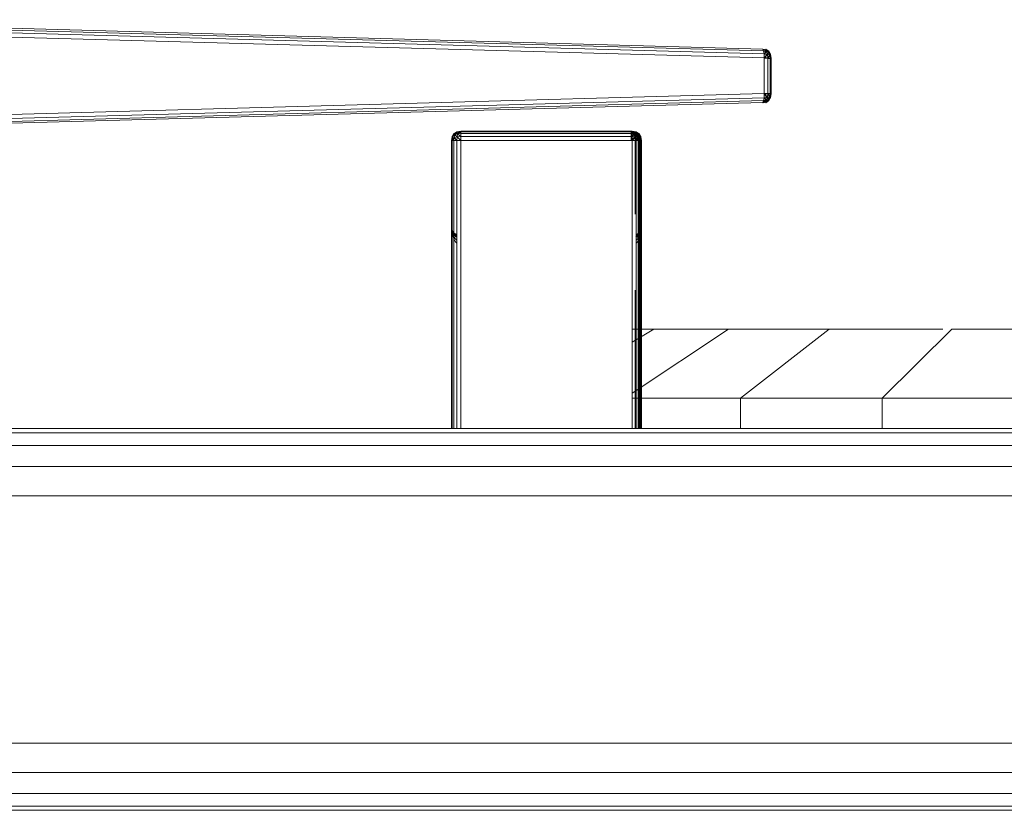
# Model space of a CAD drawing. Header units: millimetres. Extents: x 1 to 3476, y -521 to 159.
# Tile 66 of 130: x 2021 to 2085, y 108 to 159. Entities that reach past the tile are written whole.
import ezdxf

# ---------------------------------------------------------------- set-up
doc = ezdxf.new("R2010")
doc.units = ezdxf.units.MM
doc.layers.add('VG491211CA_dwg', color=8, linetype='Continuous', lineweight=9)

# ---------------------------------------------------------------- blocks, each defined once
blk = doc.blocks.new('VG491211CA_dwg-300031-Zachód')
at = {"color": 18, "lineweight": 9}
for p, q in [((111.678, 156.959), (43.222, 158.846)), ((111.726, 156.845), (43.432, 158.728)), ((43.558, 158.538), (111.755, 156.657)), ((43.6, 158.274), (111.765, 156.394)), ((111.676, 156.959), (111.913, 156.821)), ((111.676, 156.959), (111.899, 156.914)), ((111.676, 156.931), (111.899, 156.887)), ((111.726, 156.845), (111.678, 156.959)), ((111.901, 156.914), (111.678, 156.959)), ((111.678, 156.959), (111.914, 156.821)), ((111.901, 156.887), (111.678, 156.931)), ((111.913, 156.821), (111.725, 156.845)), ((111.913, 156.793), (111.725, 156.818)), ((111.755, 156.657), (111.726, 156.845)), ((111.914, 156.821), (111.726, 156.845)), ((111.914, 156.793), (111.726, 156.817)), ((111.754, 156.657), (111.913, 156.821)), ((111.754, 156.629), (111.913, 156.793)), ((111.755, 156.657), (111.914, 156.821)), ((111.755, 156.629), (111.914, 156.793)), ((112.03, 156.834), (111.854, 156.952)), ((111.899, 156.914), (111.854, 156.952)), ((111.854, 156.952), (112.065, 156.815)), ((112.03, 156.806), (111.854, 156.924)), ((111.899, 156.887), (111.854, 156.924)), ((111.854, 156.924), (112.065, 156.788)), ((111.857, 156.952), (112.033, 156.834)), ((111.857, 156.952), (112.067, 156.815)), ((111.857, 156.952), (111.901, 156.914)), ((111.857, 156.924), (112.033, 156.806)), ((111.857, 156.924), (112.067, 156.788)), ((111.857, 156.924), (111.901, 156.887)), ((111.913, 156.821), (111.899, 156.914)), ((111.899, 156.914), (112.056, 156.76)), ((111.899, 156.914), (112.065, 156.815)), ((111.913, 156.793), (111.899, 156.887)), ((111.899, 156.887), (112.056, 156.733)), ((111.899, 156.887), (112.065, 156.788)), ((112.067, 156.815), (111.901, 156.914)), ((111.901, 156.914), (112.057, 156.76)), ((111.901, 156.914), (111.914, 156.821)), ((112.067, 156.788), (111.901, 156.887)), ((111.901, 156.887), (112.057, 156.733)), ((111.901, 156.887), (111.914, 156.793)), ((112.056, 156.76), (111.913, 156.821)), ((111.972, 156.632), (111.913, 156.821)), ((112.056, 156.733), (111.913, 156.793)), ((111.972, 156.605), (111.913, 156.793)), ((112.057, 156.76), (111.914, 156.821)), ((111.914, 156.821), (111.973, 156.632)), ((112.057, 156.733), (111.914, 156.793)), ((111.914, 156.793), (111.973, 156.604)), ((112.136, 156.643), (112.03, 156.834)), ((112.03, 156.834), (112.065, 156.815)), ((112.136, 156.615), (112.03, 156.806)), ((112.03, 156.806), (112.065, 156.788)), ((112.033, 156.834), (112.139, 156.643)), ((112.067, 156.815), (112.033, 156.834)), ((112.033, 156.806), (112.139, 156.615)), ((112.067, 156.788), (112.033, 156.806)), ((112.065, 156.815), (112.056, 156.76)), ((112.057, 156.76), (112.067, 156.815)), ((112.065, 156.815), (112.163, 156.625)), ((112.136, 156.643), (112.065, 156.815)), ((112.165, 156.625), (112.067, 156.815)), ((112.139, 156.643), (112.067, 156.815)), ((111.972, 156.632), (111.754, 156.657)), ((111.972, 156.605), (111.754, 156.629)), ((111.765, 156.394), (111.755, 156.657)), ((111.755, 156.657), (111.973, 156.632)), ((111.755, 156.629), (111.973, 156.604)), ((111.764, 156.394), (111.972, 156.632)), ((111.764, 156.367), (111.972, 156.605)), ((111.764, 156.394), (111.999, 156.387)), ((111.764, 156.367), (111.999, 156.36)), ((111.765, 156.394), (111.973, 156.632)), ((111.765, 156.367), (111.973, 156.604)), ((111.765, 156.394), (111.765, 154.099)), ((112, 156.387), (111.765, 156.394)), ((112, 156.36), (111.765, 156.367)), ((111.972, 156.632), (112.056, 156.76)), ((111.972, 156.605), (112.056, 156.733)), ((112.123, 156.59), (111.972, 156.632)), ((111.999, 156.387), (111.972, 156.632)), ((112.123, 156.562), (111.972, 156.605)), ((111.999, 156.36), (111.972, 156.605)), ((111.973, 156.632), (112.057, 156.76)), ((111.973, 156.604), (112.057, 156.733)), ((111.973, 156.632), (112.124, 156.59)), ((111.973, 156.632), (112, 156.387)), ((111.973, 156.604), (112.124, 156.562)), ((111.973, 156.604), (112, 156.36)), ((111.999, 156.387), (112.123, 156.59)), ((111.999, 156.36), (112.123, 156.562)), ((111.999, 156.387), (112.145, 156.383)), ((111.999, 154.106), (111.999, 156.387)), ((111.999, 156.36), (112.145, 156.355)), ((111.999, 154.078), (111.999, 156.36)), ((112, 156.387), (112.124, 156.59)), ((112, 156.36), (112.124, 156.562)), ((112, 156.387), (112, 154.106)), ((112.146, 156.383), (112, 156.387)), ((112, 156.36), (112, 154.078)), ((112.146, 156.355), (112, 156.36)), ((112.065, 156.788), (112.056, 156.733)), ((112.056, 156.76), (112.123, 156.59)), ((112.163, 156.625), (112.056, 156.76)), ((112.056, 156.733), (112.123, 156.562)), ((112.163, 156.597), (112.056, 156.733)), ((112.057, 156.733), (112.067, 156.788)), ((112.124, 156.59), (112.057, 156.76)), ((112.165, 156.625), (112.057, 156.76)), ((112.124, 156.562), (112.057, 156.733)), ((112.165, 156.597), (112.057, 156.733)), ((112.065, 156.788), (112.163, 156.597)), ((112.136, 156.615), (112.065, 156.788)), ((112.165, 156.597), (112.067, 156.788)), ((112.139, 156.615), (112.067, 156.788)), ((112.163, 156.625), (112.123, 156.59)), ((112.163, 156.597), (112.123, 156.562)), ((112.123, 156.59), (112.145, 156.383)), ((112.203, 156.38), (112.123, 156.59)), ((112.123, 156.562), (112.145, 156.355)), ((112.203, 156.352), (112.123, 156.562)), ((112.124, 156.59), (112.165, 156.625)), ((112.124, 156.562), (112.165, 156.597)), ((112.146, 156.383), (112.124, 156.59)), ((112.205, 156.38), (112.124, 156.59)), ((112.146, 156.355), (112.124, 156.562)), ((112.205, 156.352), (112.124, 156.562)), ((112.171, 156.379), (112.136, 156.643)), ((112.136, 156.643), (112.163, 156.625)), ((112.171, 156.351), (112.136, 156.615)), ((112.136, 156.615), (112.163, 156.597)), ((112.139, 156.643), (112.174, 156.379)), ((112.165, 156.625), (112.139, 156.643)), ((112.139, 156.615), (112.174, 156.351)), ((112.165, 156.597), (112.139, 156.615)), ((112.145, 156.383), (112.145, 154.11)), ((112.145, 156.383), (112.203, 156.38)), ((112.145, 156.355), (112.145, 154.083)), ((112.145, 156.355), (112.203, 156.352)), ((112.146, 154.11), (112.146, 156.383)), ((112.205, 156.38), (112.146, 156.383)), ((112.146, 154.083), (112.146, 156.355)), ((112.205, 156.352), (112.146, 156.355)), ((112.163, 156.625), (112.203, 156.38)), ((112.171, 156.379), (112.163, 156.625)), ((112.163, 156.597), (112.203, 156.352)), ((112.171, 156.351), (112.163, 156.597)), ((112.205, 156.38), (112.165, 156.625)), ((112.174, 156.379), (112.165, 156.625)), ((112.205, 156.352), (112.165, 156.597)), ((112.174, 156.351), (112.165, 156.597)), ((112.203, 156.38), (112.171, 156.379)), ((112.171, 156.379), (112.171, 154.114)), ((112.203, 156.352), (112.171, 156.351)), ((112.171, 156.351), (112.171, 154.087)), ((112.174, 156.379), (112.205, 156.38)), ((112.174, 154.114), (112.174, 156.379)), ((112.174, 156.351), (112.205, 156.352)), ((112.174, 154.087), (112.174, 156.351)), ((112.203, 156.38), (112.203, 154.113)), ((112.203, 156.352), (112.203, 154.086)), ((112.205, 154.113), (112.205, 156.38)), ((112.205, 154.086), (112.205, 156.352)), ((111.765, 154.099), (43.6, 152.219)), ((111.755, 153.836), (43.603, 151.957)), ((43.61, 151.77), (111.726, 153.648)), ((111.676, 153.535), (111.913, 153.672)), ((111.676, 153.507), (111.913, 153.645)), ((111.678, 153.535), (111.914, 153.672)), ((111.678, 153.535), (111.726, 153.648)), ((111.678, 153.507), (111.914, 153.645)), ((111.913, 153.672), (111.725, 153.648)), ((111.913, 153.645), (111.725, 153.621)), ((111.726, 153.648), (111.755, 153.836)), ((111.726, 153.648), (111.914, 153.672)), ((111.726, 153.621), (111.914, 153.645)), ((111.754, 153.836), (111.972, 153.861)), ((111.754, 153.836), (111.913, 153.672)), ((111.754, 153.809), (111.972, 153.833)), ((111.754, 153.809), (111.913, 153.645)), ((111.755, 153.836), (111.765, 154.099)), ((111.973, 153.861), (111.755, 153.836)), ((111.755, 153.836), (111.914, 153.672)), ((111.973, 153.834), (111.755, 153.809)), ((111.755, 153.809), (111.914, 153.645)), ((111.999, 154.106), (111.764, 154.099)), ((111.764, 154.099), (111.972, 153.861)), ((111.999, 154.078), (111.764, 154.071)), ((111.764, 154.071), (111.972, 153.833)), ((111.765, 154.099), (112, 154.106)), ((111.765, 154.099), (111.973, 153.861)), ((111.765, 154.071), (112, 154.078)), ((111.765, 154.071), (111.973, 153.834)), ((111.854, 153.541), (112.065, 153.678)), ((111.854, 153.541), (112.03, 153.66)), ((111.854, 153.514), (112.065, 153.65)), ((111.854, 153.514), (112.03, 153.632)), ((111.857, 153.541), (112.067, 153.678)), ((112.033, 153.66), (111.857, 153.541)), ((111.857, 153.514), (112.067, 153.65)), ((112.033, 153.632), (111.857, 153.514)), ((111.899, 153.579), (112.056, 153.733)), ((111.899, 153.551), (112.056, 153.705)), ((112.065, 153.678), (111.899, 153.579)), ((111.899, 153.579), (111.913, 153.672)), ((112.065, 153.65), (111.899, 153.551)), ((111.899, 153.551), (111.913, 153.645)), ((111.901, 153.579), (112.057, 153.733)), ((111.901, 153.551), (112.057, 153.705)), ((111.901, 153.579), (112.067, 153.678)), ((111.914, 153.672), (111.901, 153.579)), ((111.901, 153.551), (112.067, 153.65)), ((111.914, 153.645), (111.901, 153.551)), ((111.913, 153.672), (111.972, 153.861)), ((111.913, 153.645), (111.972, 153.833)), ((112.056, 153.733), (111.913, 153.672)), ((112.056, 153.705), (111.913, 153.645)), ((111.973, 153.861), (111.914, 153.672)), ((111.973, 153.834), (111.914, 153.645)), ((111.914, 153.672), (112.057, 153.733)), ((111.914, 153.645), (112.057, 153.705)), ((111.972, 153.861), (111.999, 154.106)), ((111.972, 153.833), (111.999, 154.078)), ((111.972, 153.861), (112.123, 153.903)), ((111.972, 153.833), (112.123, 153.876)), ((111.972, 153.861), (112.056, 153.733)), ((111.972, 153.833), (112.056, 153.705)), ((112, 154.106), (111.973, 153.861)), ((112, 154.078), (111.973, 153.834)), ((112.124, 153.903), (111.973, 153.861)), ((112.124, 153.876), (111.973, 153.834)), ((111.973, 153.861), (112.057, 153.733)), ((111.973, 153.834), (112.057, 153.705)), ((112.145, 154.11), (111.999, 154.106)), ((111.999, 154.106), (112.123, 153.903)), ((112.145, 154.083), (111.999, 154.078)), ((111.999, 154.078), (112.123, 153.876)), ((112, 154.106), (112.146, 154.11)), ((112, 154.106), (112.124, 153.903)), ((112, 154.078), (112.146, 154.083)), ((112, 154.078), (112.124, 153.876)), ((112.03, 153.66), (112.136, 153.851)), ((112.03, 153.632), (112.136, 153.823)), ((112.065, 153.678), (112.03, 153.66)), ((112.065, 153.65), (112.03, 153.632)), ((112.139, 153.851), (112.033, 153.66)), ((112.139, 153.823), (112.033, 153.632)), ((112.033, 153.66), (112.067, 153.678)), ((112.033, 153.632), (112.067, 153.65)), ((112.123, 153.903), (112.056, 153.733)), ((112.123, 153.876), (112.056, 153.705)), ((112.163, 153.868), (112.056, 153.733)), ((112.163, 153.841), (112.056, 153.705)), ((112.056, 153.733), (112.065, 153.678)), ((112.056, 153.705), (112.065, 153.65)), ((112.057, 153.733), (112.124, 153.903)), ((112.057, 153.705), (112.124, 153.876)), ((112.165, 153.868), (112.057, 153.733)), ((112.165, 153.841), (112.057, 153.705)), ((112.067, 153.678), (112.057, 153.733)), ((112.067, 153.65), (112.057, 153.705)), ((112.163, 153.868), (112.065, 153.678)), ((112.136, 153.851), (112.065, 153.678)), ((112.163, 153.841), (112.065, 153.65)), ((112.136, 153.823), (112.065, 153.65)), ((112.067, 153.678), (112.165, 153.868)), ((112.139, 153.851), (112.067, 153.678)), ((112.067, 153.65), (112.165, 153.841)), ((112.139, 153.823), (112.067, 153.65)), ((112.203, 154.113), (112.123, 153.903)), ((112.145, 154.11), (112.123, 153.903)), ((112.203, 154.086), (112.123, 153.876)), ((112.145, 154.083), (112.123, 153.876)), ((112.123, 153.903), (112.163, 153.868)), ((112.123, 153.876), (112.163, 153.841)), ((112.205, 154.113), (112.124, 153.903)), ((112.124, 153.903), (112.146, 154.11)), ((112.205, 154.086), (112.124, 153.876)), ((112.124, 153.876), (112.146, 154.083)), ((112.165, 153.868), (112.124, 153.903)), ((112.165, 153.841), (112.124, 153.876)), ((112.136, 153.851), (112.171, 154.114)), ((112.136, 153.823), (112.171, 154.087)), ((112.163, 153.868), (112.136, 153.851)), ((112.163, 153.841), (112.136, 153.823)), ((112.174, 154.114), (112.139, 153.851)), ((112.174, 154.087), (112.139, 153.823)), ((112.139, 153.851), (112.165, 153.868)), ((112.139, 153.823), (112.165, 153.841)), ((112.203, 154.113), (112.145, 154.11)), ((112.203, 154.086), (112.145, 154.083)), ((112.146, 154.11), (112.205, 154.113)), ((112.146, 154.083), (112.205, 154.086)), ((112.171, 154.114), (112.163, 153.868)), ((112.203, 154.113), (112.163, 153.868)), ((112.171, 154.087), (112.163, 153.841)), ((112.203, 154.086), (112.163, 153.841)), ((112.174, 154.114), (112.165, 153.868)), ((112.165, 153.868), (112.205, 154.113)), ((112.174, 154.087), (112.165, 153.841)), ((112.165, 153.841), (112.205, 154.086)), ((112.171, 154.114), (112.203, 154.113)), ((112.171, 154.087), (112.203, 154.086)), ((112.205, 154.113), (112.174, 154.114)), ((112.205, 154.086), (112.174, 154.087)), ((43.623, 151.658), (111.678, 153.535)), ((111.899, 153.579), (111.676, 153.535)), ((111.899, 153.551), (111.676, 153.507)), ((111.678, 153.535), (111.901, 153.579)), ((111.678, 153.507), (111.901, 153.551)), ((111.854, 153.541), (111.899, 153.579)), ((111.854, 153.514), (111.899, 153.551)), ((111.901, 153.579), (111.857, 153.541)), ((111.901, 153.551), (111.857, 153.514)), ((91.683, 151.078), (91.721, 151.341)), ((91.721, 151.341), (91.683, 151.078)), ((91.683, 151.078), (91.758, 151.322)), ((91.683, 151.078), (91.758, 151.322)), ((91.721, 151.341), (91.833, 151.528)), ((91.833, 151.528), (91.721, 151.341)), ((91.721, 151.341), (91.852, 151.509)), ((91.721, 151.341), (91.852, 151.509)), ((91.721, 151.341), (91.758, 151.322)), ((91.758, 151.322), (91.721, 151.341)), ((91.758, 151.322), (91.721, 151.078)), ((91.721, 151.078), (91.758, 151.322)), ((91.721, 151.078), (91.852, 151.284)), ((91.721, 151.078), (91.852, 151.284)), ((91.852, 151.509), (91.758, 151.322)), ((91.758, 151.322), (91.852, 151.509)), ((91.758, 151.322), (91.908, 151.453)), ((91.758, 151.322), (91.908, 151.453)), ((91.758, 151.322), (91.852, 151.284)), ((91.852, 151.284), (91.758, 151.322)), ((91.833, 151.528), (92.021, 151.641)), ((92.021, 151.641), (91.833, 151.528)), ((91.852, 151.509), (91.833, 151.528)), ((91.833, 151.528), (91.852, 151.509)), ((91.833, 151.078), (91.852, 151.284)), ((91.852, 151.284), (91.833, 151.078)), ((92.021, 151.641), (91.852, 151.509)), ((92.021, 151.641), (91.852, 151.509)), ((92.04, 151.603), (91.852, 151.509)), ((91.852, 151.509), (92.04, 151.603)), ((91.908, 151.453), (91.852, 151.509)), ((91.852, 151.509), (91.908, 151.453)), ((91.852, 151.284), (91.908, 151.453)), ((91.908, 151.453), (91.852, 151.284)), ((91.852, 151.284), (92.04, 151.322)), ((92.04, 151.322), (91.852, 151.284)), ((92.021, 151.078), (91.852, 151.284)), ((92.021, 151.078), (91.852, 151.284)), ((92.04, 151.603), (91.908, 151.453)), ((92.04, 151.603), (91.908, 151.453)), ((92.077, 151.509), (91.908, 151.453)), ((91.908, 151.453), (92.077, 151.509)), ((92.04, 151.322), (91.908, 151.453)), ((92.04, 151.322), (91.908, 151.453)), ((92.021, 151.641), (92.283, 151.678)), ((92.283, 151.678), (92.021, 151.641)), ((92.04, 151.603), (92.021, 151.641)), ((92.021, 151.641), (92.04, 151.603)), ((92.021, 151.078), (92.04, 151.322)), ((92.04, 151.322), (92.021, 151.078)), ((92.283, 151.678), (92.04, 151.603)), ((92.283, 151.678), (92.04, 151.603)), ((92.283, 151.641), (92.04, 151.603)), ((92.04, 151.603), (92.283, 151.641)), ((92.077, 151.509), (92.04, 151.603)), ((92.04, 151.603), (92.077, 151.509)), ((92.04, 151.322), (92.077, 151.509)), ((92.077, 151.509), (92.04, 151.322)), ((92.04, 151.322), (92.283, 151.341)), ((92.283, 151.341), (92.04, 151.322)), ((92.283, 151.078), (92.04, 151.322)), ((92.283, 151.078), (92.04, 151.322)), ((92.283, 151.641), (92.077, 151.509)), ((92.283, 151.641), (92.077, 151.509)), ((92.283, 151.528), (92.077, 151.509)), ((92.077, 151.509), (92.283, 151.528)), ((92.283, 151.341), (92.077, 151.509)), ((92.283, 151.341), (92.077, 151.509)), ((103.275, 151.678), (92.283, 151.678)), ((92.283, 151.678), (92.283, 151.641)), ((92.283, 151.678), (103.216, 151.678)), ((92.283, 151.641), (92.283, 151.678)), ((103.275, 151.641), (92.283, 151.641)), ((92.283, 151.641), (92.283, 151.528)), ((92.283, 151.641), (103.216, 151.641)), ((92.283, 151.528), (92.283, 151.641)), ((103.275, 151.528), (92.283, 151.528)), ((92.283, 151.528), (92.283, 151.341)), ((92.283, 151.341), (92.283, 151.528)), ((92.283, 151.528), (103.216, 151.528)), ((92.283, 151.341), (103.275, 151.341)), ((92.283, 151.341), (92.283, 151.078)), ((103.216, 151.341), (92.283, 151.341)), ((92.283, 151.078), (92.283, 151.341)), ((103.216, 151.678), (103.275, 151.678)), ((103.479, 151.641), (103.216, 151.678)), ((103.216, 151.678), (103.216, 151.641)), ((103.216, 151.678), (103.46, 151.603)), ((103.216, 151.641), (103.216, 151.528)), ((103.216, 151.641), (103.422, 151.509)), ((103.216, 151.641), (103.46, 151.603)), ((103.216, 151.528), (103.216, 151.341)), ((103.216, 151.528), (103.422, 151.509)), ((103.216, 151.341), (103.422, 151.509)), ((103.216, 151.341), (103.216, 151.078)), ((103.46, 151.322), (103.216, 151.341)), ((103.216, 151.078), (103.46, 151.322)), ((103.275, 151.678), (103.537, 151.641)), ((103.275, 151.641), (103.275, 151.678)), ((103.275, 151.678), (103.518, 151.603)), ((103.275, 151.528), (103.275, 151.641)), ((103.518, 151.603), (103.275, 151.641)), ((103.275, 151.641), (103.481, 151.509)), ((103.275, 151.341), (103.275, 151.528)), ((103.481, 151.509), (103.275, 151.528)), ((103.275, 151.341), (103.481, 151.509)), ((103.275, 151.078), (103.275, 151.341)), ((103.275, 151.341), (103.518, 151.322)), ((103.275, 151.078), (103.518, 151.322)), ((103.422, 151.509), (103.46, 151.603)), ((103.46, 151.322), (103.422, 151.509)), ((103.422, 151.509), (103.591, 151.453)), ((103.46, 151.603), (103.479, 151.641)), ((103.46, 151.603), (103.591, 151.453)), ((103.46, 151.603), (103.647, 151.509)), ((103.46, 151.322), (103.591, 151.453)), ((103.647, 151.284), (103.46, 151.322)), ((103.479, 151.078), (103.46, 151.322)), ((103.479, 151.641), (103.537, 151.641)), ((103.666, 151.528), (103.479, 151.641)), ((103.479, 151.641), (103.647, 151.509)), ((103.479, 151.078), (103.647, 151.284)), ((103.518, 151.603), (103.481, 151.509)), ((103.65, 151.453), (103.481, 151.509)), ((103.481, 151.509), (103.518, 151.322)), ((103.537, 151.641), (103.518, 151.603)), ((103.706, 151.509), (103.518, 151.603)), ((103.518, 151.603), (103.65, 151.453)), ((103.518, 151.322), (103.65, 151.453)), ((103.518, 151.322), (103.706, 151.284)), ((103.518, 151.322), (103.537, 151.078)), ((103.537, 151.641), (103.725, 151.528)), ((103.537, 151.641), (103.706, 151.509)), ((103.537, 151.078), (103.706, 151.284)), ((103.591, 151.453), (103.647, 151.509)), ((103.741, 151.322), (103.591, 151.453)), ((103.647, 151.284), (103.591, 151.453)), ((103.647, 151.509), (103.666, 151.528)), ((103.647, 151.509), (103.741, 151.322)), ((103.779, 151.341), (103.647, 151.509)), ((103.741, 151.322), (103.647, 151.284)), ((103.779, 151.078), (103.647, 151.284)), ((103.666, 151.078), (103.647, 151.284)), ((103.706, 151.509), (103.65, 151.453)), ((103.65, 151.453), (103.706, 151.284)), ((103.8, 151.322), (103.65, 151.453)), ((103.725, 151.528), (103.666, 151.528)), ((103.779, 151.341), (103.666, 151.528)), ((103.725, 151.528), (103.706, 151.509)), ((103.8, 151.322), (103.706, 151.509)), ((103.837, 151.341), (103.706, 151.509)), ((103.706, 151.284), (103.8, 151.322)), ((103.706, 151.284), (103.725, 151.078)), ((103.837, 151.078), (103.706, 151.284)), ((103.725, 151.528), (103.837, 151.341)), ((103.779, 151.341), (103.741, 151.322)), ((103.741, 151.322), (103.779, 151.078)), ((103.816, 151.078), (103.741, 151.322)), ((103.837, 151.341), (103.779, 151.341)), ((103.816, 151.078), (103.779, 151.341)), ((103.8, 151.322), (103.837, 151.341)), ((103.837, 151.078), (103.8, 151.322)), ((103.875, 151.078), (103.8, 151.322)), ((103.837, 151.341), (103.875, 151.078)), ((91.683, 151.078), (91.683, 132.579)), ((91.721, 151.078), (91.683, 151.078)), ((91.683, 132.579), (91.683, 151.078)), ((91.683, 151.078), (91.721, 151.078)), ((91.721, 151.078), (91.721, 132.579)), ((91.833, 151.078), (91.721, 151.078)), ((91.721, 132.579), (91.721, 151.078)), ((91.721, 151.078), (91.833, 151.078)), ((91.833, 132.579), (91.833, 151.078)), ((92.021, 151.078), (91.833, 151.078)), ((91.833, 151.078), (91.833, 132.579)), ((91.833, 151.078), (92.021, 151.078)), ((92.021, 132.579), (92.021, 151.078)), ((92.283, 151.078), (92.021, 151.078)), ((92.283, 151.078), (103.275, 151.078)), ((92.283, 132.579), (92.283, 151.078)), ((103.537, 151.078), (103.275, 151.078)), ((103.275, 151.078), (103.275, 132.579)), ((103.479, 146.364), (103.479, 151.078)), ((103.479, 151.078), (103.666, 151.078)), ((103.537, 151.078), (103.537, 145.012)), ((103.725, 151.078), (103.537, 151.078)), ((103.666, 132.579), (103.666, 151.078)), ((103.666, 151.078), (103.779, 151.078)), ((103.837, 151.078), (103.725, 151.078)), ((103.725, 151.078), (103.725, 145.012)), ((103.779, 151.078), (103.779, 132.579)), ((103.779, 151.078), (103.816, 151.078)), ((103.875, 151.078), (103.816, 151.078)), ((103.816, 151.078), (103.816, 145.012)), ((103.837, 145.012), (103.837, 151.078)), ((103.875, 151.078), (103.837, 151.078)), ((103.875, 145.012), (103.875, 151.078)), ((91.721, 145.087), (91.683, 145.612)), ((91.683, 145.612), (91.73, 145.249)), ((91.683, 145.612), (91.721, 145.35)), ((91.721, 145.35), (91.683, 145.612)), ((91.683, 145.612), (91.73, 145.249)), ((91.683, 145.612), (91.721, 145.087)), ((91.683, 132.579), (91.683, 145.612)), ((91.683, 145.612), (91.683, 132.579)), ((103.816, 145.612), (103.77, 145.249)), ((103.779, 145.087), (103.816, 145.612)), ((103.816, 145.612), (103.779, 145.35)), ((103.816, 145.612), (103.875, 145.612)), ((103.816, 132.579), (103.816, 145.612)), ((103.875, 145.612), (103.828, 145.249)), ((103.837, 145.35), (103.875, 145.612)), ((103.875, 145.612), (103.837, 145.087)), ((103.875, 145.612), (103.875, 132.579)), ((91.73, 145.249), (91.721, 145.35)), ((91.828, 145.125), (91.721, 145.35)), ((91.721, 145.35), (91.73, 145.249)), ((91.831, 145.143), (91.721, 145.35)), ((91.831, 145.143), (91.721, 145.35)), ((91.831, 145.143), (91.721, 145.35)), ((91.721, 145.087), (91.73, 145.249)), ((91.73, 145.249), (91.721, 145.087)), ((91.831, 144.787), (91.721, 145.087)), ((91.828, 144.862), (91.721, 145.087)), ((91.721, 132.579), (91.721, 145.087)), ((91.831, 144.787), (91.721, 145.087)), ((91.721, 145.087), (91.721, 132.579)), ((91.831, 144.787), (91.721, 145.087)), ((91.828, 144.862), (91.73, 145.249)), ((91.73, 145.249), (91.822, 145.012)), ((91.73, 145.249), (91.828, 145.125)), ((91.828, 145.125), (91.73, 145.249)), ((91.73, 145.249), (91.822, 145.012)), ((91.73, 145.249), (91.828, 144.862)), ((91.828, 145.125), (91.822, 145.012)), ((91.822, 145.012), (91.828, 145.125)), ((91.822, 145.012), (91.828, 144.862)), ((91.828, 144.862), (91.822, 145.012)), ((91.822, 145.012), (91.988, 144.9)), ((91.988, 144.9), (91.822, 145.012)), ((91.988, 144.9), (91.828, 145.125)), ((91.828, 145.125), (92.004, 145.012)), ((91.828, 145.125), (91.988, 144.9)), ((91.828, 145.125), (92.004, 145.012)), ((91.988, 144.9), (91.828, 144.862)), ((91.828, 144.862), (91.988, 144.9)), ((91.828, 144.862), (92.004, 144.712)), ((91.828, 144.862), (92.004, 144.712)), ((91.831, 145.143), (92.004, 145.012)), ((91.831, 145.143), (92.004, 145.012)), ((91.831, 144.787), (92.004, 144.712)), ((91.831, 144.787), (92.004, 144.712)), ((91.833, 145.162), (92.021, 145.05)), ((92.021, 145.05), (91.833, 145.162)), ((103.672, 145.125), (103.512, 144.9)), ((103.512, 144.9), (103.677, 145.012)), ((103.512, 144.9), (103.672, 144.862)), ((103.725, 145.162), (103.537, 145.05)), ((103.537, 145.012), (103.537, 132.579)), ((103.727, 145.143), (103.554, 145.012)), ((103.73, 145.125), (103.554, 145.012)), ((103.73, 144.862), (103.554, 144.712)), ((103.727, 144.787), (103.554, 144.712)), ((103.57, 144.9), (103.73, 145.125)), ((103.736, 145.012), (103.57, 144.9)), ((103.73, 144.862), (103.57, 144.9)), ((103.725, 145.162), (103.666, 145.162)), ((103.669, 145.143), (103.779, 145.35)), ((103.669, 144.787), (103.779, 145.087)), ((103.669, 144.787), (103.779, 145.087)), ((103.672, 145.125), (103.779, 145.35)), ((103.672, 144.862), (103.77, 145.249)), ((103.77, 145.249), (103.672, 145.125)), ((103.672, 145.125), (103.677, 145.012)), ((103.677, 145.012), (103.672, 144.862)), ((103.77, 145.249), (103.677, 145.012)), ((103.725, 145.012), (103.725, 132.579)), ((103.727, 145.143), (103.837, 145.35)), ((103.727, 145.143), (103.837, 145.35)), ((103.727, 144.787), (103.837, 145.087)), ((103.73, 145.125), (103.828, 145.249)), ((103.828, 145.249), (103.73, 144.862)), ((103.736, 145.012), (103.73, 145.125)), ((103.73, 144.862), (103.837, 145.087)), ((103.73, 144.862), (103.736, 145.012)), ((103.828, 145.249), (103.736, 145.012)), ((103.77, 145.249), (103.779, 145.35)), ((103.779, 145.087), (103.77, 145.249)), ((103.779, 145.35), (103.837, 145.35)), ((103.779, 132.579), (103.779, 145.087)), ((103.816, 145.012), (103.816, 132.579)), ((103.837, 145.35), (103.828, 145.249)), ((103.828, 145.249), (103.837, 145.087)), ((103.837, 145.087), (103.837, 132.579)), ((103.837, 132.579), (103.837, 145.012)), ((103.875, 132.579), (103.875, 145.012)), ((91.833, 144.712), (91.833, 132.579)), ((91.833, 144.712), (92.021, 144.487)), ((92.021, 144.487), (91.833, 144.712)), ((91.833, 144.712), (91.833, 132.579)), ((103.537, 144.487), (103.725, 144.712)), ((103.537, 132.579), (103.537, 144.487)), ((103.666, 144.712), (103.666, 132.579)), ((103.725, 144.712), (103.725, 132.579)), ((103.479, 132.579), (103.479, 141.469)), ((103.479, 141.467), (103.479, 132.579)), ((103.275, 138.977), (104.672, 138.977)), ((109.473, 138.977), (103.275, 134.848)), ((104.672, 138.977), (103.275, 138.14)), ((104.672, 138.977), (109.473, 138.977)), ((109.473, 138.977), (115.935, 138.977)), ((115.935, 138.977), (110.251, 134.525)), ((115.935, 138.977), (123.236, 138.977)), ((123.81, 138.977), (119.343, 134.525)), ((123.81, 138.977), (132.793, 138.977)), ((103.275, 134.525), (110.251, 134.525)), ((110.251, 134.525), (119.343, 134.525)), ((110.251, 134.525), (110.251, 132.579)), ((119.343, 134.525), (129.717, 134.525)), ((119.343, 134.525), (119.343, 132.579)), ((516.415, 132.579), (5.055, 132.579)), ((516.415, 132.309), (5.055, 132.309)), ((5.055, 131.499), (516.415, 131.499)), ((5.055, 130.149), (516.415, 130.149)), ((5.055, 128.259), (516.415, 128.259)), ((516.415, 112.381), (5.055, 112.381)), ((516.415, 110.491), (5.055, 110.491)), ((5.055, 109.141), (516.415, 109.141)), ((5.055, 108.331), (516.415, 108.331)), ((5.055, 108.061), (516.415, 108.061))]:
    blk.add_line(p, q, dxfattribs=at)

msp = doc.modelspace()

# ---------------------------------------------------------------- block references
at = {"layer": 'VG491211CA_dwg', "color": 18}
msp.add_blockref('VG491211CA_dwg-300031-Zachód', (1957.467, 0), dxfattribs=at)

doc.saveas('drawing.dxf')
